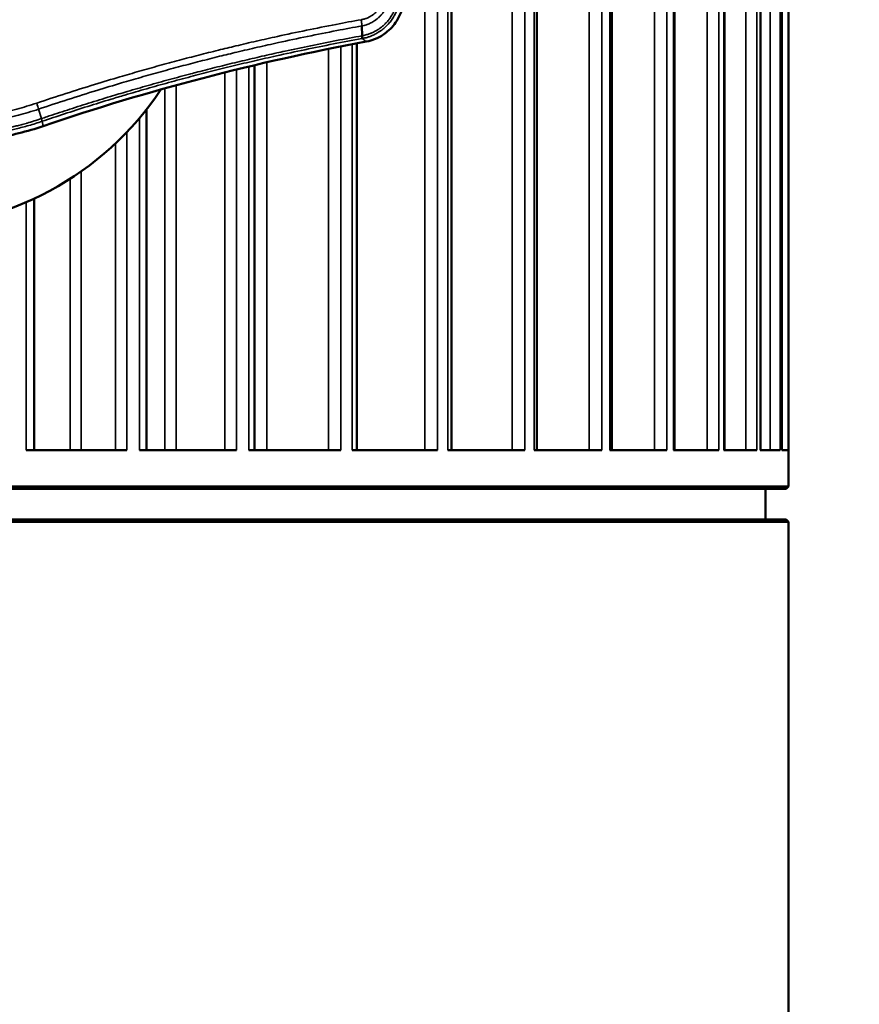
# Model space of a CAD drawing. Header units: millimetres. Extents: x 38 to 2514, y 38 to 1622.
# Tile 47 of 256: x 660 to 715, y 726 to 790. Entities that reach past the tile are written whole.
import ezdxf

# ---------------------------------------------------------------- set-up
doc = ezdxf.new("R2010")
doc.units = ezdxf.units.MM
doc.header["$LTSCALE"] = 7.692308
for name, color, linetype, lineweight in [('Dimension (ISO)', 7, 'Continuous', 25), ('Visible (ISO)', 7, 'Continuous', 50), ('Visible Narrow (ISO)', 7, 'Continuous', 35)]:
    doc.layers.add(name, color=color, linetype=linetype, lineweight=lineweight)
doc.styles.add('Note Text (ANSI)', font='tahoma.ttf')
doc.dimstyles.new('Default (ISO)', dxfattribs={"dimscale": 7.692308, "dimtxt": 1, "dimasz": 2.5, "dimexe": 3.175, "dimexo": 0, "dimgap": 0.762, "dimtad": 1, "dimrnd": 1e-08, "dimzin": 0, "dimdsep": 46, "dimtxsty": 'Note Text (ANSI)', "dimcen": 0.09, "dimdle": 10, "dimclrd": 1, "dimclre": 1, "dimclrt": 1, "dimazin": 0, "dimtfac": 3.5052, "dimtmove": 0, "dimatfit": 3, "dimfxl": 1, "dimtolj": 1, "dimtzin": 0, "dimlwd": -1, "dimlwe": -1, "dimarcsym": 0})

# ---------------------------------------------------------------- blocks, each defined once
blk = doc.blocks.new('*D6')
at = {"layer": 'Defpoints', "color": 0, "transparency": 16777216}
for p in [(699.034, 917.293), (765.78, 917.293), (705.949, 661.593)]:
    blk.add_point(p, dxfattribs=at)
at = {"layer": 'Dimension (ISO)', "color": 1, "transparency": 16777216}
for p, q in [((699.034, 917.293), (790.203, 917.293)), ((765.78, 680.823), (765.78, 898.062)), ((705.949, 661.593), (790.203, 661.593))]:
    blk.add_line(p, q, dxfattribs=at)
for points in [[(762.574, 898.062), (768.985, 898.062), (765.78, 917.293)], [(762.574, 680.823), (768.985, 680.823), (765.78, 661.593)]]:
    blk.add_solid(points, dxfattribs=at)
at = {"layer": 'Dimension (ISO)', "color": 1, "transparency": 16777216, "insert": (749.854, 736.018), "char_height": 7.69231, "attachment_point": 1, "rotation": 90, "style": 'Note Text (ANSI)'}
blk.add_mtext('\\A1;255.70 mm [10.067 in]', dxfattribs=at)

msp = doc.modelspace()

# ---------------------------------------------------------------- linework, layer by layer
at = {"layer": 'Visible (ISO)'}
for p, q in [((688.026, 912.7842), (688.026, 761.6927)), ((693.5848, 912.5832), (693.5848, 761.6927)), ((698.4501, 912.3523), (698.4501, 761.6927)), ((702.5386, 912.1606), (702.5386, 761.6927)), ((705.7802, 911.8673), (705.7802, 761.6927)), ((708.1197, 911.6636), (708.1197, 761.6927)), ((709.5169, 911.4935), (709.5169, 761.6927)), ((709.9495, 759.3427), (709.9495, 911.2927)), ((682.2231, 788.6575), (682.2004, 789.2988)), ((681.8687, 788.1623), (681.8687, 761.6927)), ((675.2183, 786.743), (675.2183, 761.6927)), ((668.1885, 783.8524), (668.1885, 761.6927)), ((660.8998, 778.0656), (660.8998, 761.6927)), ((660.3826, 761.6927), (666.9142, 761.6927)), ((667.7482, 761.6927), (674.0543, 761.6927)), ((674.852, 761.6927), (680.8248, 761.6927)), ((681.5726, 761.6927), (687.1098, 761.6927)), ((687.7948, 761.6927), (692.8017, 761.6927)), ((693.4123, 761.6927), (697.8032, 761.6927)), ((698.3288, 761.6927), (702.0287, 761.6927)), ((702.4604, 761.6927), (705.4059, 761.6927)), ((705.7363, 761.6927), (707.8769, 761.6927)), ((708.1004, 761.6927), (709.3996, 761.6927)), ((709.5123, 761.6927), (709.9479, 761.6927)), ((709.9495, 759.3427), (594.9495, 759.3427)), ((709.7995, 759.1927), (595.0995, 759.1927)), ((708.4495, 757.1927), (708.4495, 759.1927)), ((709.7995, 759.1927), (709.9495, 759.3427)), ((595.0995, 757.1927), (709.7995, 757.1927)), ((709.7995, 757.1927), (709.9495, 757.0427)), ((594.9495, 757.0427), (709.9495, 757.0427)), ((709.9495, 712.9927), (709.9495, 757.0427))]:
    msp.add_line(p, q, dxfattribs=at)
for centre, radius, start, end in [((709.8479, 640.7736), 150.0209, 100.512202, 108.811273), ((652.4607, 796.187), 19.9874, 332.768467, 332.768571), ((652.4495, 796.1927), 20, 213.464776, 326.535224)]:
    msp.add_arc(centre, radius, start, end, dxfattribs=at)
for points, knots in [([(684.9286, 791.2244), (684.9285, 790.9749), (684.8973, 790.7264), (684.7705, 790.2285), (684.6717, 789.9821), (684.4533, 789.5949), (684.3508, 789.4462), (684.1204, 789.169), (683.9929, 789.0411), (683.652, 788.7558), (683.4278, 788.6137), (682.9614, 788.3981), (682.7227, 788.3221), (682.4774, 788.2766)], [0.000001, 0.000001, 0.000001, 0.000001, 0.07485014, 0.07485014, 0.15412675, 0.15412675, 0.20817444, 0.20817444, 0.26222314, 0.26222314, 0.34150081, 0.34150081, 0.41634888, 0.41634888, 0.41634888, 0.41634888]), ([(682.2231, 788.6575), (682.2239, 788.6355), (682.2248, 788.6151), (682.2254, 788.5967), (682.2258, 788.5849), (682.226, 788.5739), (682.2259, 788.5636), (682.2258, 788.5505), (682.2253, 788.5386), (682.2244, 788.5281), (682.2236, 788.5177), (682.2223, 788.5087), (682.2207, 788.5012), (682.2185, 788.4907), (682.2156, 788.4832), (682.2122, 788.4787), (682.2107, 788.4767), (682.2092, 788.4753), (682.2075, 788.4744)], [0, 0, 0, 0, 0.203506, 0.203506, 0.203506, 0.33333333, 0.33333333, 0.33333333, 0.5, 0.5, 0.5, 0.66666667, 0.66666667, 0.66666667, 0.89899903, 0.89899903, 0.89899903, 1, 1, 1, 1]), ([(661.4734, 782.7813), (660.4375, 782.4284), (659.3744, 782.1612), (657.2151, 781.8035), (656.1226, 781.7137), (655.0283, 781.7137)], [0.000001, 0.000001, 0.000001, 0.000001, 0.32830478, 0.32830478, 0.65660855, 0.65660855, 0.65660855, 0.65660855])]:
    msp.add_open_spline(points, degree=3, knots=knots, dxfattribs=at)
at = {"layer": 'Visible Narrow (ISO)'}
for p, q in [((686.2898, 913.5969), (686.2898, 761.6927)), ((691.9768, 913.5969), (691.9768, 761.6927)), ((696.9875, 913.5969), (696.9875, 761.6927)), ((701.2361, 913.5969), (701.2361, 761.6927)), ((704.6499, 913.5969), (704.6499, 761.6927)), ((707.1706, 913.5969), (707.1706, 761.6927)), ((708.7551, 913.5969), (708.7551, 761.6927)), ((687.1095, 911.2927), (687.1098, 761.6927)), ((687.7945, 911.2927), (687.7948, 761.6927)), ((692.8013, 911.2927), (692.8017, 761.6927)), ((693.4119, 911.2927), (693.4123, 761.6927)), ((697.8028, 911.2927), (697.8032, 761.6927)), ((698.3284, 911.2927), (698.3288, 761.6927)), ((702.0282, 911.2927), (702.0287, 761.6927)), ((702.4599, 911.2927), (702.4604, 761.6927)), ((705.4054, 911.2927), (705.4059, 761.6927)), ((705.7358, 911.2927), (705.7363, 761.6927)), ((707.8764, 911.2927), (707.8769, 761.6927)), ((708.0999, 911.2927), (708.1004, 761.6927)), ((709.3991, 911.2927), (709.3996, 761.6927)), ((709.5118, 911.2927), (709.5123, 761.6927)), ((709.9473, 911.2927), (709.9479, 761.6927)), ((680.8248, 787.9603), (680.8248, 761.6927)), ((681.5725, 788.1058), (681.5726, 761.6927)), ((680.0238, 787.8001), (680.0238, 761.6927)), ((674.852, 786.6556), (674.852, 761.6927)), ((675.2418, 761.6927), (675.2418, 786.7486)), ((676.0258, 786.9322), (676.0258, 761.6927)), ((673.2859, 786.271), (673.2859, 761.6927)), ((674.0543, 786.4619), (674.0543, 761.6927)), ((670.1353, 785.4428), (670.1353, 761.6927)), ((669.385, 761.6927), (669.385, 785.2348)), ((661.3654, 783.2668), (661.184, 783.8837)), ((661.4734, 782.7813), (661.4155, 783.0939)), ((667.7481, 783.3105), (667.7482, 761.6927)), ((666.9142, 782.3806), (666.9142, 761.6927)), ((666.1916, 781.6616), (666.1916, 761.6927)), ((663.9423, 779.8246), (663.9423, 761.6927)), ((663.2385, 761.6927), (663.2385, 779.3524)), ((660.3825, 777.8333), (660.3826, 761.6927))]:
    msp.add_line(p, q, dxfattribs=at)
for centre, major_axis, ratio, start_param, end_param in [((682.1273, 789.0694), (0.1081, -0.5902), 0.1025095, 0.0350916, 0.7905813), ((661.0332, 784.2758), (0.1919, -0.5685), 0.0407901, 0.7959408, 1.5570274)]:
    msp.add_ellipse(centre, major_axis=major_axis, ratio=ratio, start_param=start_param, end_param=end_param, dxfattribs=at)
for points, knots in [([(682.1562, 789.7039), (682.1642, 789.7052), (682.1722, 789.7065), (682.1802, 789.708), (682.2162, 789.7143), (682.2521, 789.7218), (682.288, 789.7305), (682.3238, 789.7393), (682.3597, 789.7492), (682.3957, 789.7604), (682.4103, 789.765), (682.425, 789.7698), (682.4396, 789.7747), (682.4723, 789.7859), (682.505, 789.7981), (682.5374, 789.8113), (682.5698, 789.8244), (682.6019, 789.8386), (682.6334, 789.8536), (682.6537, 789.8633), (682.6738, 789.8733), (682.6937, 789.8837), (682.7329, 789.9043), (682.771, 789.9261), (682.8079, 789.9491), (682.823, 789.9585), (682.8378, 789.968), (682.8524, 789.9777), (682.8762, 789.9936), (682.8994, 790.0098), (682.922, 790.0264), (682.9604, 790.0548), (682.997, 790.0842), (683.0318, 790.1144), (683.0354, 790.1175), (683.039, 790.1207), (683.0426, 790.1238), (683.0675, 790.1458), (683.0913, 790.1682), (683.1142, 790.1908), (683.1447, 790.2209), (683.1734, 790.2515), (683.2004, 790.2823), (683.2245, 790.3099), (683.2473, 790.3376), (683.2688, 790.3655), (683.2894, 790.3922), (683.3088, 790.4189), (683.3271, 790.4456), (683.3493, 790.478), (683.3698, 790.5103), (683.3888, 790.5425), (683.402, 790.5647), (683.4144, 790.5869), (683.4262, 790.609), (683.4456, 790.6454), (683.4633, 790.6816), (683.4792, 790.7173), (683.4869, 790.7345), (683.4942, 790.7516), (683.5012, 790.7686), (683.5127, 790.7968), (683.5232, 790.8247), (683.5329, 790.8524), (683.5367, 790.8633), (683.5404, 790.8742), (683.5439, 790.885), (683.548, 790.8975), (683.5519, 790.9099), (683.5557, 790.9224), (683.5632, 790.947), (683.57, 790.9716), (683.5763, 790.9964), (683.5808, 791.0141), (683.5851, 791.0319), (683.5891, 791.0498), (683.5909, 791.0583), (683.5928, 791.0669), (683.5946, 791.0755), (683.5997, 791.1005), (683.6044, 791.1259), (683.6085, 791.152), (683.6123, 791.1759), (683.6157, 791.2004), (683.6186, 791.2257), (683.6191, 791.2304), (683.6197, 791.2351), (683.6202, 791.2399), (683.6237, 791.2729), (683.6263, 791.3073), (683.6279, 791.3428), (683.6291, 791.3698), (683.6297, 791.3975), (683.6296, 791.4257)], [0, 0, 0, 0, 0.0083212, 0.0083212, 0.0083212, 0.0458273, 0.0458273, 0.0458273, 0.0833333, 0.0833333, 0.0833333, 0.0985358, 0.0985358, 0.0985358, 0.1326013, 0.1326013, 0.1326013, 0.1666667, 0.1666667, 0.1666667, 0.188697, 0.188697, 0.188697, 0.2322187, 0.2322187, 0.2322187, 0.25, 0.25, 0.25, 0.278917, 0.278917, 0.278917, 0.3282031, 0.3282031, 0.3282031, 0.3333333, 0.3333333, 0.3333333, 0.3690799, 0.3690799, 0.3690799, 0.4166667, 0.4166667, 0.4166667, 0.4592244, 0.4592244, 0.4592244, 0.5, 0.5, 0.5, 0.5492923, 0.5492923, 0.5492923, 0.5833333, 0.5833333, 0.5833333, 0.6395527, 0.6395527, 0.6395527, 0.6666667, 0.6666667, 0.6666667, 0.7117706, 0.7117706, 0.7117706, 0.7295635, 0.7295635, 0.7295635, 0.75, 0.75, 0.75, 0.7906135, 0.7906135, 0.7906135, 0.8195748, 0.8195748, 0.8195748, 0.8333333, 0.8333333, 0.8333333, 0.8732235, 0.8732235, 0.8732235, 0.90982, 0.90982, 0.90982, 0.9166667, 0.9166667, 0.9166667, 0.9640383, 0.9640383, 0.9640383, 1, 1, 1, 1]), ([(682.2004, 789.2988), (682.2993, 789.3168), (682.3976, 789.3418), (682.4955, 789.3744), (682.5778, 789.4018), (682.6598, 789.4345), (682.7391, 789.4719), (682.7542, 789.479), (682.7691, 789.4862), (682.7839, 789.4936), (682.877, 789.54), (682.9659, 789.5927), (683.0487, 789.6497), (683.0729, 789.6663), (683.0966, 789.6834), (683.1197, 789.7007), (683.1654, 789.7349), (683.209, 789.7704), (683.2504, 789.8068), (683.2597, 789.815), (683.2689, 789.8232), (683.2781, 789.8315), (683.3214, 789.8708), (683.3621, 789.9111), (683.4004, 789.9518), (683.4239, 789.9768), (683.4465, 790.002), (683.4681, 790.0273), (683.4734, 790.0335), (683.4786, 790.0397), (683.4838, 790.0458), (683.5343, 790.1063), (683.5797, 790.1673), (683.6205, 790.2282), (683.6508, 790.2733), (683.6786, 790.3184), (683.7041, 790.3633), (683.7165, 790.3851), (683.7283, 790.4068), (683.7397, 790.4285), (683.7458, 790.4402), (683.7518, 790.452), (683.7577, 790.4636), (683.7823, 790.5128), (683.8043, 790.5615), (683.8239, 790.6093), (683.8259, 790.6142), (683.8279, 790.6191), (683.8299, 790.6239), (683.8432, 790.6569), (683.8553, 790.6895), (683.8666, 790.7219), (683.877, 790.752), (683.8866, 790.7819), (683.8955, 790.8117), (683.9041, 790.8404), (683.912, 790.869), (683.9194, 790.8979), (683.9223, 790.9092), (683.9251, 790.9206), (683.9278, 790.9321), (683.933, 790.954), (683.9379, 790.9762), (683.9424, 790.9986), (683.9485, 791.0284), (683.9541, 791.0588), (683.959, 791.09), (683.9638, 791.1201), (683.9681, 791.151), (683.9717, 791.1828), (683.9724, 791.1884), (683.973, 791.1939), (683.9736, 791.1995), (683.9786, 791.2469), (683.9823, 791.2964), (683.9842, 791.3478), (683.9851, 791.3736), (683.9856, 791.3998), (683.9855, 791.4264)], [0.00000001, 0.00000001, 0.00000001, 0.00000001, 0.08333333, 0.08333333, 0.08333333, 0.15340434, 0.15340434, 0.15340434, 0.16666667, 0.16666667, 0.16666667, 0.25, 0.25, 0.25, 0.2743606, 0.2743606, 0.2743606, 0.3224805, 0.3224805, 0.3224805, 0.33333333, 0.33333333, 0.33333333, 0.3849552, 0.3849552, 0.3849552, 0.41666667, 0.41666667, 0.41666667, 0.42438349, 0.42438349, 0.42438349, 0.5, 0.5, 0.5, 0.55605654, 0.55605654, 0.55605654, 0.58333333, 0.58333333, 0.58333333, 0.59810731, 0.59810731, 0.59810731, 0.66032239, 0.66032239, 0.66032239, 0.66666667, 0.66666667, 0.66666667, 0.70981356, 0.70981356, 0.70981356, 0.75, 0.75, 0.75, 0.78875601, 0.78875601, 0.78875601, 0.80402402, 0.80402402, 0.80402402, 0.83333333, 0.83333333, 0.83333333, 0.87234798, 0.87234798, 0.87234798, 0.91009729, 0.91009729, 0.91009729, 0.91666667, 0.91666667, 0.91666667, 0.97219826, 0.97219826, 0.97219826, 1, 1, 1, 1]), ([(684.6927, 791.4204), (684.6927, 791.3861), (684.6921, 791.3498), (684.6895, 791.2797), (684.6878, 791.2464), (684.6849, 791.2051), (684.6844, 791.1985), (684.681, 791.1542), (684.6772, 791.1147), (684.6718, 791.0686), (684.6712, 791.0639), (684.666, 791.0207), (684.6603, 790.9806), (684.652, 790.9299), (684.6505, 790.9211), (684.6421, 790.8727), (684.6342, 790.8316), (684.6222, 790.776), (684.6193, 790.7629), (684.6068, 790.709), (684.5962, 790.667), (684.5793, 790.606), (684.5742, 790.5882), (684.5566, 790.5289), (684.543, 790.4863), (684.5198, 790.4196), (684.5115, 790.3965), (684.4862, 790.329), (684.468, 790.2838), (684.4366, 790.2111), (684.4247, 790.1844), (684.3932, 790.1172), (684.373, 790.0761), (684.3321, 789.9982), (684.312, 789.9616), (684.2661, 789.8824), (684.24, 789.8398), (684.1859, 789.7563), (684.1582, 789.7157), (684.0992, 789.634), (684.0681, 789.593), (684.0029, 789.5117), (683.9689, 789.4715), (683.9281, 789.4258), (683.923, 789.4202), (683.8898, 789.3835), (683.8606, 789.3527), (683.8007, 789.2921), (683.77, 789.2623), (683.7137, 789.21), (683.6884, 789.1873), (683.6179, 789.1261), (683.5722, 789.0887), (683.4797, 789.0176), (683.433, 788.9839), (683.3393, 788.9201), (683.2924, 788.89), (683.1988, 788.8336), (683.1523, 788.8073), (683.0685, 788.7627), (683.031, 788.7438), (682.9556, 788.7077), (682.9177, 788.6905), (682.8644, 788.6676), (682.8491, 788.6612), (682.801, 788.6415), (682.7681, 788.6287), (682.7017, 788.6042), (682.6683, 788.5925), (682.6077, 788.5725), (682.5808, 788.5641), (682.504, 788.5412), (682.4528, 788.5273), (682.3502, 788.5025), (682.299, 788.4915), (682.2437, 788.4811), (682.2406, 788.4805), (682.2375, 788.4799)], [0, 0, 0, 0, 0.0588235, 0.0588235, 0.1083999, 0.1083999, 0.1176471, 0.1176471, 0.1705182, 0.1705182, 0.1764706, 0.1764706, 0.2250984, 0.2250984, 0.2352941, 0.2352941, 0.2803713, 0.2803713, 0.2941176, 0.2941176, 0.3360367, 0.3360367, 0.3529412, 0.3529412, 0.3916477, 0.3916477, 0.4117647, 0.4117647, 0.449328, 0.449328, 0.4705882, 0.4705882, 0.5022317, 0.5022317, 0.5294118, 0.5294118, 0.5599825, 0.5599825, 0.5882353, 0.5882353, 0.6160543, 0.6160543, 0.6432237, 0.6432237, 0.6470588, 0.6470588, 0.6681626, 0.6681626, 0.6891754, 0.6891754, 0.7058824, 0.7058824, 0.7352941, 0.7352941, 0.7647059, 0.7647059, 0.7941176, 0.7941176, 0.8235294, 0.8235294, 0.8476823, 0.8476823, 0.8724151, 0.8724151, 0.8823529, 0.8823529, 0.9036726, 0.9036726, 0.9247895, 0.9247895, 0.9411765, 0.9411765, 0.9705882, 0.9705882, 0.9983555, 0.9983555, 1, 1, 1, 1]), ([(684.5426, 791.4271), (684.5426, 791.4069), (684.5423, 791.3856), (684.5418, 791.3636), (684.5416, 791.3533), (684.5413, 791.3428), (684.541, 791.3321), (684.54, 791.304), (684.5386, 791.2748), (684.5366, 791.2443), (684.5362, 791.2386), (684.5359, 791.2328), (684.5354, 791.2269), (684.5351, 791.222), (684.5347, 791.217), (684.5343, 791.212), (684.5319, 791.1797), (684.5287, 791.1462), (684.5248, 791.1111), (684.5239, 791.1034), (684.523, 791.0955), (684.522, 791.0876), (684.518, 791.0543), (684.5132, 791.0197), (684.5074, 790.9837), (684.5057, 790.9726), (684.5038, 790.9613), (684.5018, 790.9499), (684.496, 790.9158), (684.4892, 790.8804), (684.4814, 790.8437), (684.4782, 790.8286), (684.4749, 790.8134), (684.4713, 790.7979), (684.4633, 790.7631), (684.4544, 790.7271), (684.4443, 790.69), (684.439, 790.6704), (684.4333, 790.6505), (684.4273, 790.6302), (684.4169, 790.595), (684.4055, 790.5588), (684.3928, 790.5216), (684.3844, 790.4968), (684.3754, 790.4715), (684.3658, 790.4458), (684.3527, 790.4106), (684.3385, 790.3747), (684.323, 790.3378), (684.3101, 790.3071), (684.2963, 790.2758), (684.2815, 790.244), (684.2655, 790.2096), (684.2484, 790.1745), (684.2299, 790.1387), (684.2108, 790.1017), (684.1903, 790.0639), (684.1681, 790.0254), (684.1491, 789.9924), (684.1289, 789.9589), (684.1073, 789.9248), (684.0796, 789.881), (684.0496, 789.8363), (684.0172, 789.7911), (683.9952, 789.7603), (683.972, 789.7293), (683.9476, 789.6981), (683.9203, 789.6631), (683.8914, 789.6279), (683.8613, 789.5928), (683.848, 789.5775), (683.8346, 789.5622), (683.8208, 789.5469), (683.7969, 789.5204), (683.7723, 789.494), (683.7469, 789.468), (683.6947, 789.4143), (683.6395, 789.3619), (683.5827, 789.3122), (683.5599, 789.2923), (683.5368, 789.2727), (683.5136, 789.2537), (683.4686, 789.2168), (683.4229, 789.1817), (683.377, 789.1485), (683.3593, 789.1357), (683.3416, 789.1232), (683.3238, 789.111), (683.3047, 789.0979), (683.2856, 789.0851), (683.2666, 789.0727), (683.198, 789.0279), (683.1294, 788.9875), (683.0619, 788.9511), (683.0478, 788.9435), (683.0337, 788.9361), (683.0197, 788.9288), (682.9481, 788.8918), (682.8778, 788.8593), (682.8069, 788.8298), (682.7975, 788.8259), (682.7881, 788.8221), (682.7787, 788.8183), (682.7157, 788.7928), (682.6519, 788.7697), (682.5849, 788.7482), (682.5714, 788.7438), (682.5577, 788.7396), (682.5438, 788.7353), (682.5387, 788.7338), (682.5336, 788.7323), (682.5285, 788.7307), (682.4404, 788.7045), (682.3457, 788.6809), (682.2463, 788.6621)], [0.00000001, 0.00000001, 0.00000001, 0.00000001, 0.03784537, 0.03784537, 0.03784537, 0.05555556, 0.05555556, 0.05555556, 0.10228898, 0.10228898, 0.10228898, 0.11111111, 0.11111111, 0.11111111, 0.11859777, 0.11859777, 0.11859777, 0.16666667, 0.16666667, 0.16666667, 0.1773503, 0.1773503, 0.1773503, 0.22222222, 0.22222222, 0.22222222, 0.23611895, 0.23611895, 0.23611895, 0.27777778, 0.27777778, 0.27777778, 0.29487816, 0.29487816, 0.29487816, 0.33333333, 0.33333333, 0.33333333, 0.3536382, 0.3536382, 0.3536382, 0.38888889, 0.38888889, 0.38888889, 0.41238872, 0.41238872, 0.41238872, 0.44444444, 0.44444444, 0.44444444, 0.47116729, 0.47116729, 0.47116729, 0.5, 0.5, 0.5, 0.52989503, 0.52989503, 0.52989503, 0.55555556, 0.55555556, 0.55555556, 0.58859113, 0.58859113, 0.58859113, 0.61111111, 0.61111111, 0.61111111, 0.63636584, 0.63636584, 0.63636584, 0.64741988, 0.64741988, 0.64741988, 0.66666667, 0.66666667, 0.66666667, 0.70631048, 0.70631048, 0.70631048, 0.72222222, 0.72222222, 0.72222222, 0.75308365, 0.75308365, 0.75308365, 0.7650007, 0.7650007, 0.7650007, 0.77777778, 0.77777778, 0.77777778, 0.82374247, 0.82374247, 0.82374247, 0.83333333, 0.83333333, 0.83333333, 0.88238964, 0.88238964, 0.88238964, 0.88888889, 0.88888889, 0.88888889, 0.93240285, 0.93240285, 0.93240285, 0.94120561, 0.94120561, 0.94120561, 0.94444444, 0.94444444, 0.94444444, 1, 1, 1, 1]), ([(661.059, 784.2758), (661.6934, 784.4894), (662.3233, 784.6967), (662.9475, 784.8977), (663.5803, 785.1014), (664.2074, 785.2987), (664.8277, 785.4894), (665.382, 785.6599), (665.931, 785.8252), (666.4737, 785.9854), (666.8937, 786.1093), (667.31, 786.2301), (667.7236, 786.3482), (668.1623, 786.4735), (668.598, 786.5957), (669.0314, 786.7152), (669.4679, 786.8355), (669.9022, 786.9531), (670.3354, 787.0683), (670.7551, 787.1799), (671.1737, 787.2893), (671.5922, 787.3967), (672.0187, 787.5062), (672.4452, 787.6137), (672.8728, 787.7194), (673.2483, 787.8123), (673.6247, 787.9038), (674.0027, 787.9942), (674.4484, 788.1008), (674.8963, 788.2057), (675.3478, 788.3092), (675.7992, 788.4126), (676.2541, 788.5147), (676.7138, 788.6155), (677.3341, 788.7514), (677.963, 788.8852), (678.5995, 789.0163), (679.236, 789.1474), (679.8801, 789.2757), (680.5308, 789.4008), (681.0683, 789.5041), (681.6103, 789.6052), (682.1562, 789.7039)], [0.00000004, 0.00000004, 0.00000004, 0.00000004, 0.08561852, 0.08561852, 0.08561852, 0.17242137, 0.17242137, 0.17242137, 0.25, 0.25, 0.25, 0.31003485, 0.31003485, 0.31003485, 0.37373808, 0.37373808, 0.37373808, 0.4378779, 0.4378779, 0.4378779, 0.5, 0.5, 0.5, 0.56329696, 0.56329696, 0.56329696, 0.61889103, 0.61889103, 0.61889103, 0.68444552, 0.68444552, 0.68444552, 0.75, 0.75, 0.75, 0.83845996, 0.83845996, 0.83845996, 0.92691991, 0.92691991, 0.92691991, 1, 1, 1, 1]), ([(661.184, 783.8837), (661.8214, 784.0987), (662.4541, 784.3073), (663.0811, 784.5094), (663.7164, 784.7142), (664.3459, 784.9124), (664.9685, 785.104), (665.5103, 785.2708), (666.047, 785.4326), (666.5778, 785.5895), (666.9965, 785.7133), (667.4116, 785.8339), (667.8239, 785.9518), (668.262, 786.0771), (668.697, 786.1993), (669.1299, 786.3188), (669.5657, 786.4391), (669.9994, 786.5567), (670.432, 786.6719), (670.8478, 786.7826), (671.2627, 786.8912), (671.6775, 786.9978), (672.1031, 787.1072), (672.5287, 787.2146), (672.9553, 787.3203), (673.3291, 787.4128), (673.7037, 787.5041), (674.0799, 787.5941), (674.5238, 787.7004), (674.9699, 787.805), (675.4195, 787.9082), (675.8691, 788.0113), (676.3221, 788.1131), (676.7799, 788.2136), (677.3982, 788.3493), (678.025, 788.4828), (678.6594, 788.6136), (679.2938, 788.7443), (679.9358, 788.8724), (680.5842, 788.9971), (681.1187, 789.1), (681.6577, 789.2006), (682.2004, 789.2988)], [0.00000123, 0.00000123, 0.00000123, 0.00000123, 0.08635098, 0.08635098, 0.08635098, 0.17384532, 0.17384532, 0.17384532, 0.25, 0.25, 0.25, 0.31007934, 0.31007934, 0.31007934, 0.37392606, 0.37392606, 0.37392606, 0.43820942, 0.43820942, 0.43820942, 0.5, 0.5, 0.5, 0.56339694, 0.56339694, 0.56339694, 0.61893438, 0.61893438, 0.61893438, 0.68446719, 0.68446719, 0.68446719, 0.75, 0.75, 0.75, 0.83851556, 0.83851556, 0.83851556, 0.92703112, 0.92703112, 0.92703112, 1, 1, 1, 1]), ([(682.2004, 789.2988), (682.1993, 789.3197), (682.1983, 789.3423), (682.1958, 789.383), (682.1946, 789.4006), (682.1908, 789.4455), (682.1878, 789.4732), (682.1823, 789.5198), (682.18, 789.5381), (682.1738, 789.585), (682.1698, 789.6139), (682.1625, 789.6632), (682.1594, 789.6836), (682.1562, 789.7039)], [0, 0, 0, 0, 0.19414994, 0.19414994, 0.33333333, 0.33333333, 0.53796707, 0.53796707, 0.66666667, 0.66666667, 0.86349978, 0.86349978, 1, 1, 1, 1]), ([(682.2231, 788.6575), (681.6663, 788.5565), (681.1097, 788.4522), (679.996, 788.2368), (679.439, 788.1258), (678.3243, 787.8967), (677.7667, 787.7787), (677.0285, 787.6178), (676.8499, 787.5786), (676.2432, 787.444), (675.8139, 787.3467), (674.955, 787.1482), (674.5255, 787.0469), (673.6672, 786.8404), (673.2385, 786.7353), (672.3824, 786.5212), (671.955, 786.4123), (671.3794, 786.2629), (671.2284, 786.2234), (670.61, 786.0608), (670.1466, 785.9364), (669.2252, 785.6843), (668.7673, 785.5565), (667.8529, 785.2968), (667.3967, 785.1647), (666.5811, 784.9245), (666.2189, 784.8162), (665.3748, 784.5606), (664.8986, 784.4136), (663.9627, 784.1197), (663.5033, 783.9728), (662.5975, 783.6784), (662.1515, 783.531), (661.5987, 783.3455), (661.4817, 783.3061), (661.3654, 783.2668)], [0, 0, 0, 0, 0.07553465, 0.07553465, 0.15095912, 0.15095912, 0.226068, 0.226068, 0.25, 0.25, 0.3072403, 0.3072403, 0.36443987, 0.36443987, 0.42174722, 0.42174722, 0.47941821, 0.47941821, 0.5, 0.5, 0.56396627, 0.56396627, 0.62873841, 0.62873841, 0.69529295, 0.69529295, 0.75, 0.75, 0.82508754, 0.82508754, 0.90123403, 0.90123403, 0.97895522, 0.97895522, 1, 1, 1, 1]), ([(682.2463, 788.6621), (682.2425, 788.6614), (682.2386, 788.6607), (682.2309, 788.6591), (682.227, 788.6583), (682.2231, 788.6575)], [0.00002591, 0.00002591, 0.00002591, 0.00002591, 0.5, 0.5, 1, 1, 1, 1]), ([(682.2075, 788.4744), (681.5883, 788.3619), (680.9699, 788.2454), (679.7349, 788.0044), (679.1184, 787.88), (677.8838, 787.6225), (677.2658, 787.4894), (676.1766, 787.2475), (675.7062, 787.1405), (674.7657, 786.9218), (674.2956, 786.8101), (673.3562, 786.5818), (672.8868, 786.4653), (671.9718, 786.2333), (671.5259, 786.118), (670.5968, 785.8732), (670.1144, 785.7434), (669.1558, 785.4802), (668.6798, 785.3469), (667.7306, 785.076), (667.2578, 784.9384), (666.4911, 784.7112), (666.1919, 784.6215), (665.3794, 784.375), (664.8753, 784.219), (663.8617, 783.8996), (663.3539, 783.7364), (662.365, 783.4128), (661.8841, 783.2526), (661.4155, 783.0939)], [0, 0, 0, 0, 0.08355766, 0.08355766, 0.16682765, 0.16682765, 0.25, 0.25, 0.31294731, 0.31294731, 0.37590058, 0.37590058, 0.43916273, 0.43916273, 0.5, 0.5, 0.56702636, 0.56702636, 0.63486241, 0.63486241, 0.70446145, 0.70446145, 0.75, 0.75, 0.8299728, 0.8299728, 0.9149864, 0.9149864, 1, 1, 1, 1]), ([(682.2375, 788.4799), (682.2325, 788.479), (682.2276, 788.4781), (682.2176, 788.4763), (682.2126, 788.4754), (682.2075, 788.4744)], [0, 0, 0, 0, 0.5, 0.5, 1, 1, 1, 1]), ([(682.4774, 788.2766), (682.4526, 788.2976), (682.4272, 788.3192), (682.4013, 788.3411), (682.3754, 788.363), (682.349, 788.3854), (682.3218, 788.4085), (682.2945, 788.4316), (682.2664, 788.4554), (682.2375, 788.4799)], [0, 0, 0, 0, 0.3333333, 0.3333333, 0.3333333, 0.6666667, 0.6666667, 0.6666667, 1, 1, 1, 1]), ([(654.9866, 783.2846), (655.1773, 783.2843), (655.3652, 783.2871), (655.5497, 783.2925), (655.7376, 783.298), (655.9219, 783.3061), (656.1022, 783.3166), (656.1545, 783.3196), (656.2065, 783.3228), (656.258, 783.3262), (656.3846, 783.3345), (656.509, 783.344), (656.6319, 783.3546), (656.756, 783.3652), (656.8786, 783.377), (657.0003, 783.3899), (657.1229, 783.4029), (657.2445, 783.417), (657.3659, 783.4322), (657.3856, 783.4347), (657.4054, 783.4372), (657.4251, 783.4397), (657.5654, 783.4578), (657.7055, 783.4774), (657.8458, 783.4987), (657.9851, 783.5197), (658.1246, 783.5424), (658.2649, 783.5669), (658.3667, 783.5846), (658.4689, 783.6033), (658.5716, 783.6229), (658.7125, 783.6498), (658.8545, 783.6786), (658.9981, 783.7095), (659.1386, 783.7397), (659.2807, 783.772), (659.4248, 783.8065), (659.5382, 783.8336), (659.6528, 783.8622), (659.7688, 783.8923), (659.9757, 783.9459), (660.1871, 784.0045), (660.4023, 784.0682), (660.6175, 784.132), (660.8366, 784.2011), (661.059, 784.2758)], [0.00000003, 0.00000003, 0.00000003, 0.00000003, 0.08645496, 0.08645496, 0.08645496, 0.1744723, 0.1744723, 0.1744723, 0.2, 0.2, 0.2, 0.26262586, 0.26262586, 0.26262586, 0.32588485, 0.32588485, 0.32588485, 0.38963232, 0.38963232, 0.38963232, 0.4, 0.4, 0.4, 0.4737505, 0.4737505, 0.4737505, 0.54693194, 0.54693194, 0.54693194, 0.6, 0.6, 0.6, 0.67272691, 0.67272691, 0.67272691, 0.74393478, 0.74393478, 0.74393478, 0.8, 0.8, 0.8, 0.9, 0.9, 0.9, 1, 1, 1, 1]), ([(654.9843, 782.8676), (654.9844, 782.8676), (654.9844, 782.8676), (655.1776, 782.8676), (655.3681, 782.8704), (655.7456, 782.8814), (655.9326, 782.8897), (656.1715, 782.9035), (656.2272, 782.907), (656.4109, 782.9192), (656.5372, 782.9289), (656.7879, 782.9505), (656.9124, 782.9625), (657.1603, 782.9888), (657.2838, 783.0031), (657.4293, 783.0214), (657.4517, 783.0243), (657.6167, 783.0456), (657.759, 783.0656), (658.0432, 783.1087), (658.185, 783.1319), (658.4329, 783.1751), (658.5385, 783.1945), (658.7875, 783.2423), (658.9314, 783.2716), (659.2194, 783.3337), (659.3635, 783.3665), (659.6273, 783.4297), (659.7464, 783.4595), (660.0782, 783.5458), (660.294, 783.6058), (660.7334, 783.7364), (660.9571, 783.8072), (661.184, 783.8837)], [0.00000025, 0.00000025, 0.00000025, 0.00000025, 0.00000047, 0.00000047, 0.08583696, 0.08583696, 0.17320526, 0.17320526, 0.2, 0.2, 0.26224799, 0.26224799, 0.32512408, 0.32512408, 0.38848819, 0.38848819, 0.4, 0.4, 0.4734124, 0.4734124, 0.54626118, 0.54626118, 0.6, 0.6, 0.67221151, 0.67221151, 0.74292193, 0.74292193, 0.8, 0.8, 0.89999408, 0.89999408, 1, 1, 1, 1]), ([(661.4155, 783.0939), (661.1174, 782.9929), (660.826, 782.902), (660.5459, 782.8211), (660.2658, 782.7402), (659.9971, 782.6691), (659.7288, 782.6037), (659.497, 782.5472), (659.2654, 782.4952), (659.0287, 782.4464), (658.9914, 782.4387), (658.954, 782.4311), (658.9165, 782.4236), (658.6589, 782.3721), (658.3942, 782.3243), (658.1178, 782.2806), (658.0979, 782.2774), (658.0779, 782.2743), (658.0579, 782.2712), (657.7597, 782.2249), (657.4476, 782.1834), (657.1204, 782.1483), (656.7933, 782.1132), (656.451, 782.0847), (656.0934, 782.0649), (655.7358, 782.045), (655.3628, 782.034), (654.9752, 782.0341)], [0, 0, 0, 0, 0.14285714, 0.14285714, 0.14285714, 0.28571429, 0.28571429, 0.28571429, 0.40914233, 0.40914233, 0.40914233, 0.42857143, 0.42857143, 0.42857143, 0.56182728, 0.56182728, 0.56182728, 0.57142857, 0.57142857, 0.57142857, 0.71428571, 0.71428571, 0.71428571, 0.85714286, 0.85714286, 0.85714286, 1, 1, 1, 1]), ([(661.3654, 783.2668), (661.2071, 783.2132), (661.0505, 783.1625), (660.7384, 783.0654), (660.583, 783.0193), (660.4085, 782.9696), (660.3862, 782.9633), (660.364, 782.9571), (660.2557, 782.9267), (660.1491, 782.8978), (659.9365, 782.8419), (659.8304, 782.815), (659.626, 782.7649), (659.5275, 782.7416), (659.4277, 782.7188), (659.4267, 782.7186), (659.3097, 782.6918), (659.1931, 782.6662), (658.9592, 782.6171), (658.8419, 782.5936), (658.6407, 782.5551), (658.5577, 782.5398), (658.4727, 782.5247), (658.4718, 782.5245), (658.3059, 782.495), (658.1367, 782.4671), (657.7992, 782.4161), (657.6313, 782.3928), (657.4477, 782.3698), (657.4363, 782.3684), (657.425, 782.367), (657.231, 782.343), (657.0314, 782.3213), (656.6433, 782.2853), (656.4552, 782.2704), (656.2626, 782.258), (656.0556, 782.2447), (655.8441, 782.2343), (655.416, 782.2205), (655.1989, 782.2169), (654.9768, 782.217), (654.9761, 782.217)], [0, 0, 0, 0, 0.0767177, 0.0767177, 0.1551425, 0.1551425, 0.1666667, 0.1666667, 0.1666667, 0.2228032, 0.2228032, 0.2797098, 0.2797098, 0.3328142, 0.3328142, 0.3333333, 0.3333333, 0.3956964, 0.3956964, 0.4571519, 0.4571519, 0.4995453, 0.4995453, 0.5, 0.5, 0.5831371, 0.5831371, 0.6615162, 0.6615162, 0.6666667, 0.6666667, 0.6666667, 0.7546371, 0.7546371, 0.8330007, 0.8333333, 0.8333333, 0.9175396, 0.9175396, 0.9997375, 1, 1, 1, 1]), ([(661.4155, 783.0939), (661.4158, 783.0951), (661.4154, 783.0983), (661.4142, 783.1037), (661.4134, 783.1075), (661.4122, 783.1123), (661.4107, 783.118), (661.4085, 783.1263), (661.4056, 783.1367), (661.402, 783.149), (661.3995, 783.1574), (661.3967, 783.1668), (661.3937, 783.1769), (661.3892, 783.1917), (661.384, 783.2083), (661.3783, 783.2265), (661.3743, 783.2392), (661.37, 783.2526), (661.3654, 783.2668)], [0, 0, 0, 0, 0.19557903, 0.19557903, 0.19557903, 0.33333333, 0.33333333, 0.33333333, 0.531223, 0.531223, 0.531223, 0.66666667, 0.66666667, 0.66666667, 0.86316609, 0.86316609, 0.86316609, 1, 1, 1, 1])]:
    msp.add_open_spline(points, degree=3, knots=knots, dxfattribs=at)

# ---------------------------------------------------------------- dimensions: what is measured, and where the dimension line sits
at = {"layer": 'Dimension (ISO)', "color": 1, "true_color": 0xff0000}
dim = msp.add_linear_dim(base=(765.7795, 917.2927), p1=(705.9495, 661.5927), p2=(699.0342, 917.2927), angle=90, text='<> mm [10.067 in]', dimstyle='Default (ISO)', override={"dimgap": 0.762, "dimdec": 2, "dimpost": '', "dimtol": 0, "dimlim": 0, "dimtp": 0, "dimtm": 0, "dimtdec": 2, "dimtofl": 0, "dimatfit": 1}, dxfattribs=at)
dim.commit()
dim.dimension.update_dxf_attribs({"geometry": '*D6', "text_midpoint": (765.7795, 789.4427), "dimtype": 160})

doc.saveas('drawing.dxf')
